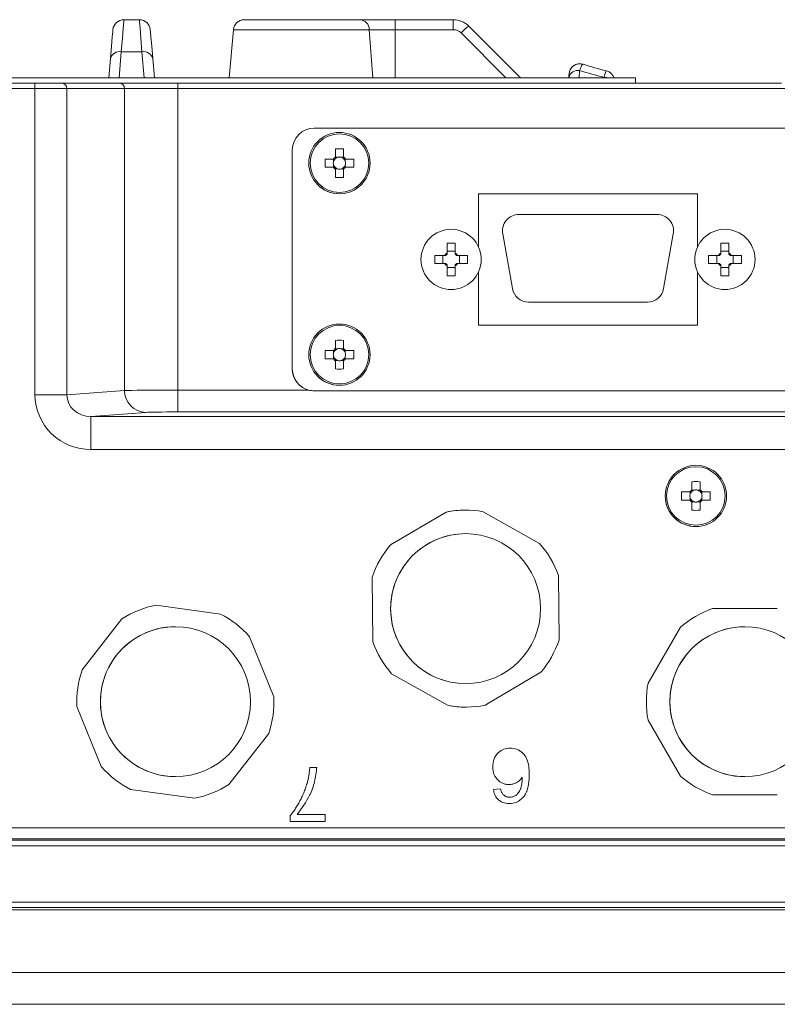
# Model space of a CAD drawing. Header units: millimetres. Extents: x 0 to 594, y 0 to 420.
# Tile 62 of 70: x 317 to 352, y 344 to 389. Entities that reach past the tile are written whole.
import ezdxf

# ---------------------------------------------------------------- set-up
doc = ezdxf.new("R2010")
doc.units = ezdxf.units.MM

msp = doc.modelspace()

# ---------------------------------------------------------------- linework, layer by layer
at = {"color": 7, "linetype": 'Continuous', "lineweight": 15}
for p, q in [((322.17551, 389.23477), (322.17552, 389.23477)), ((322.17552, 389.23477), (322.88643, 389.23477)), ((327.69205, 389.23477), (332.98934, 389.23477)), ((332.98934, 389.23477), (334.60599, 389.23477)), ((334.60599, 389.23477), (337.26084, 389.23477)), ((337.97007, 388.94099), (340.33425, 386.57682)), ((327.19243, 388.77697), (326.99994, 386.57682)), ((327.19245, 388.77697), (326.99997, 386.57682)), ((321.56026, 387.455), (321.48343, 386.57682)), ((321.48344, 386.57682), (321.56027, 387.455)), ((323.50168, 387.455), (323.57851, 386.57682)), ((343.0619, 387.21602), (343.06189, 387.21602)), ((294.57687, 386.57682), (345.60001, 386.57682)), ((342.54782, 386.59279), (342.54642, 386.57682)), ((342.54644, 386.57682), (342.54784, 386.59279)), ((345.60001, 386.57682), (345.60001, 386.32606)), ((295.01118, 386.32606), (318.10203, 386.32606)), ((318.10203, 386.32606), (319.32364, 386.32606)), ((319.32364, 386.32606), (321.96339, 386.32606)), ((321.96339, 386.32606), (324.65094, 386.32606)), ((324.65094, 386.32606), (348.94495, 386.32606)), ((348.94495, 386.32606), (352.28507, 386.32606)), ((355.96818, 384.26992), (330.89318, 384.26992)), ((332.04663, 384.06932), (332.04663, 384.06932)), ((329.89018, 383.26693), (329.89018, 373.23692)), ((329.89018, 373.23692), (329.89018, 383.26693)), ((332.23218, 383.32026), (332.23218, 382.92967)), ((331.7634, 382.85069), (331.3915, 382.85069)), ((331.7821, 382.85069), (331.7821, 382.75328)), ((331.7821, 382.57697), (331.7821, 382.47958)), ((331.95848, 382.92967), (331.86107, 382.92967)), ((332.23218, 382.92967), (332.13478, 382.92967)), ((332.23218, 382.92967), (332.23218, 382.87325)), ((332.31116, 382.75328), (332.31116, 382.85069)), ((332.31116, 382.47958), (332.31116, 382.57697)), ((332.70175, 382.85069), (332.32985, 382.85069)), ((331.3915, 382.47958), (331.7634, 382.47958)), ((331.86107, 382.4006), (331.95848, 382.4006)), ((332.13478, 382.4006), (332.23218, 382.4006)), ((332.23218, 382.457), (332.23218, 382.4006)), ((332.23218, 382.01), (332.23218, 382.4006)), ((332.32985, 382.47958), (332.70175, 382.47958)), ((332.04663, 381.26093), (332.04663, 381.26093)), ((338.41568, 381.26093), (348.44568, 381.26093)), ((338.41568, 378.82647), (338.41568, 381.26093)), ((348.44568, 381.26093), (348.44568, 378.82647)), ((348.44568, 378.82647), (348.44568, 381.26093)), ((348.44568, 381.26093), (348.44568, 381.26093)), ((340.26503, 380.30808), (346.59633, 380.30808)), ((337.16193, 379.63106), (337.16193, 379.63106)), ((339.5242, 379.4252), (339.96634, 376.91771)), ((339.96634, 376.91771), (339.5242, 379.4252)), ((346.89501, 376.91771), (347.33715, 379.4252)), ((349.69943, 379.63106), (349.69943, 379.63106)), ((336.97637, 379.00418), (337.34748, 379.00418)), ((336.97637, 378.54789), (336.97637, 379.00418)), ((337.34748, 379.00418), (337.34748, 378.54789)), ((337.34748, 379.00418), (337.34748, 378.62912)), ((349.51387, 379.00418), (349.88498, 379.00418)), ((349.51387, 378.54789), (349.51387, 379.00418)), ((349.88498, 379.00418), (349.88498, 378.54789)), ((349.88498, 379.00418), (349.88498, 378.62912)), ((336.97637, 378.62912), (337.34748, 378.62912)), ((337.34748, 378.62912), (337.34748, 378.48347)), ((349.51387, 378.62912), (349.88498, 378.62912)), ((349.88498, 378.62912), (349.88498, 378.48347)), ((336.40968, 378.43749), (336.86596, 378.43749)), ((336.40968, 378.06638), (336.40968, 378.43749)), ((336.86596, 378.06638), (336.40968, 378.06638)), ((336.78474, 378.06638), (336.78474, 378.43749)), ((337.34748, 378.02039), (337.34748, 377.87473)), ((337.45789, 378.43749), (337.91418, 378.43749)), ((337.91418, 378.06638), (337.45789, 378.06638)), ((337.53912, 378.43749), (337.53912, 378.06638)), ((337.91418, 378.43749), (337.91418, 378.06638)), ((348.94718, 378.43749), (349.40347, 378.43749)), ((348.94718, 378.06638), (348.94718, 378.43749)), ((349.40347, 378.06638), (348.94718, 378.06638)), ((349.32224, 378.06638), (349.32224, 378.43749)), ((349.88498, 378.02039), (349.88498, 377.87473)), ((349.99539, 378.43749), (350.45168, 378.43749)), ((350.45168, 378.06638), (349.99539, 378.06638)), ((350.07662, 378.43749), (350.07662, 378.06638)), ((350.45168, 378.43749), (350.45168, 378.06638)), ((336.97637, 377.49968), (336.97637, 377.95597)), ((337.34748, 377.87473), (336.97637, 377.87473)), ((337.34748, 377.95597), (337.34748, 377.49968)), ((337.34748, 377.49968), (337.34748, 377.87473)), ((338.41568, 375.24293), (338.41568, 377.6774)), ((348.44568, 377.6774), (348.44568, 375.24293)), ((348.44568, 375.24293), (348.44568, 377.6774)), ((349.51387, 377.49968), (349.51387, 377.95597)), ((349.88498, 377.87473), (349.51387, 377.87473)), ((349.88498, 377.95597), (349.88498, 377.49968)), ((349.88498, 377.49968), (349.88498, 377.87473)), ((337.34748, 377.49968), (336.97637, 377.49968)), ((349.88498, 377.49968), (349.51387, 377.49968)), ((337.16193, 376.87281), (337.16193, 376.87281)), ((349.69943, 376.87281), (349.69943, 376.87281)), ((346.15419, 376.29607), (340.70717, 376.29607)), ((332.04663, 375.29308), (332.04663, 375.29308)), ((348.44568, 375.24293), (338.41568, 375.24293)), ((348.44568, 375.24293), (348.44568, 375.24293)), ((332.23218, 374.54401), (332.23218, 374.15341)), ((331.7634, 374.07443), (331.3915, 374.07443)), ((331.7821, 374.07443), (331.7821, 373.97704)), ((331.95848, 374.15341), (331.86107, 374.15341)), ((332.23218, 374.15341), (332.13478, 374.15341)), ((332.23218, 374.15341), (332.23218, 374.097)), ((332.31116, 373.97704), (332.31116, 374.07443)), ((332.70175, 374.07443), (332.32985, 374.07443)), ((331.3915, 373.70333), (331.7634, 373.70333)), ((331.7821, 373.80072), (331.7821, 373.70333)), ((331.86107, 373.62435), (331.95848, 373.62435)), ((332.13478, 373.62435), (332.23218, 373.62435)), ((332.23218, 373.68076), (332.23218, 373.62435)), ((332.23218, 373.23375), (332.23218, 373.62435)), ((332.31116, 373.70333), (332.31116, 373.80072)), ((332.32985, 373.70333), (332.70175, 373.70333)), ((330.89318, 372.23393), (355.96818, 372.23393)), ((332.04663, 372.48468), (332.04663, 372.48468)), ((348.37326, 368.81964), (348.37326, 368.81964)), ((348.28511, 367.67997), (348.18771, 367.67997)), ((348.55882, 367.67997), (348.46141, 367.67997)), ((348.55882, 368.07056), (348.55882, 367.67997)), ((348.55882, 367.67997), (348.55882, 367.62357)), ((348.09004, 367.60099), (347.71814, 367.60099)), ((347.71814, 367.22988), (348.09004, 367.22988)), ((348.10873, 367.60099), (348.10873, 367.50358)), ((348.10873, 367.32729), (348.10873, 367.22988)), ((348.55882, 367.2073), (348.55882, 367.1509)), ((348.6378, 367.50358), (348.6378, 367.60099)), ((348.6378, 367.22988), (348.6378, 367.32729)), ((349.02839, 367.60099), (348.65649, 367.60099)), ((348.65649, 367.22988), (349.02839, 367.22988)), ((337.82677, 366.76757), (337.82677, 366.76757)), ((348.18771, 367.1509), (348.28511, 367.1509)), ((348.46141, 367.1509), (348.55882, 367.1509)), ((348.55882, 366.76031), (348.55882, 367.1509)), ((334.38217, 365.17064), (336.93706, 366.67901)), ((336.93706, 366.67901), (334.38217, 365.17064)), ((336.93706, 366.67901), (336.93706, 366.67901)), ((341.21402, 365.23704), (338.6303, 366.69546)), ((348.37326, 366.01123), (348.37326, 366.01123)), ((337.82677, 365.68934), (337.82677, 365.68934)), ((334.38217, 365.17064), (334.38217, 365.17064)), ((333.57863, 360.72925), (333.5498, 363.69602)), ((333.5498, 363.69602), (333.57864, 360.72925)), ((333.5498, 363.69602), (333.5498, 363.69602)), ((342.10373, 360.8121), (342.0749, 363.77887)), ((323.65738, 362.41826), (323.65737, 362.41826)), ((326.59577, 362.00793), (323.65738, 362.41826)), ((352.09847, 362.25407), (349.13156, 362.25407)), ((349.13156, 362.25407), (349.13156, 362.25407)), ((320.26334, 359.44299), (322.08791, 361.78257)), ((322.0879, 361.78257), (320.26334, 359.44299)), ((322.0879, 361.78257), (322.08791, 361.78257)), ((324.53702, 361.42659), (324.53702, 361.42659)), ((347.6651, 361.4074), (346.18164, 358.83798)), ((346.18164, 358.83798), (347.66509, 361.4074)), ((347.6651, 361.4074), (347.66509, 361.4074)), ((350.61502, 361.42659), (350.61502, 361.42659)), ((329.04489, 358.21669), (327.93105, 360.96658)), ((333.57863, 360.72925), (333.57864, 360.72925)), ((320.26334, 359.44299), (320.26334, 359.44299)), ((337.02323, 357.81267), (334.43951, 359.27108)), ((334.43951, 359.27108), (337.02323, 357.81267)), ((334.43951, 359.27108), (334.43951, 359.27108)), ((338.71648, 357.82912), (341.27136, 359.33748)), ((337.82677, 358.81878), (337.82677, 358.81878)), ((346.18164, 358.83798), (346.18164, 358.83798)), ((321.14298, 355.01605), (320.02915, 357.76594)), ((320.02915, 357.76594), (321.14298, 355.01605)), ((320.02915, 357.76594), (320.02915, 357.76594)), ((337.02323, 357.81267), (337.02323, 357.81267)), ((337.82677, 357.74057), (337.82677, 357.74057)), ((346.18164, 357.14465), (347.6651, 354.57523)), ((347.66509, 354.57523), (346.18164, 357.14465)), ((346.18164, 357.14465), (346.18164, 357.14465)), ((326.98613, 354.20007), (328.81069, 356.53964)), ((339.86029, 355.86676), (339.86029, 355.86676)), ((321.14298, 355.01605), (321.14298, 355.01605)), ((339.06766, 355.00883), (339.06766, 355.00883)), ((324.53702, 354.55604), (324.53702, 354.55604)), ((330.69004, 354.98232), (331.01151, 354.98232)), ((347.6651, 354.57523), (347.66509, 354.57523)), ((350.61502, 354.55604), (350.61502, 354.55604)), ((330.57903, 354.30069), (330.57903, 354.30069)), ((339.80856, 354.1951), (339.80856, 354.1951)), ((325.41666, 353.56437), (322.47826, 353.9747)), ((322.47826, 353.9747), (325.41666, 353.56437)), ((322.47826, 353.9747), (322.47826, 353.9747)), ((339.0998, 353.97007), (339.42128, 354.00221)), ((339.0998, 353.97007), (339.42128, 354.00221)), ((339.0998, 353.97007), (339.0998, 353.97007)), ((339.42128, 354.00221), (339.42128, 354.00221)), ((340.11848, 353.69079), (340.11848, 353.69079)), ((349.13156, 353.72856), (352.09847, 353.72856)), ((349.13156, 353.72856), (349.13156, 353.72856)), ((325.41666, 353.56437), (325.41666, 353.56437)), ((339.82362, 353.32713), (339.82362, 353.32713)), ((329.78991, 352.50697), (329.78991, 352.76715)), ((329.78991, 352.50697), (329.78991, 352.76715)), ((329.78991, 352.76715), (329.78991, 352.76715)), ((330.11138, 352.82844), (331.39728, 352.82844)), ((331.39728, 352.82844), (331.39728, 352.50697)), ((331.39728, 352.50697), (329.78991, 352.50697)), ((329.78991, 352.50697), (329.78991, 352.50697)), ((287.89601, 348.46282), (413.28388, 348.46282)), ((412.58297, 348.56312), (288.64707, 348.56312)), ((306.2185, 344.12725), (394.96139, 344.12725))]:
    msp.add_line(p, q, dxfattribs=at)
at = {"color": 8, "linetype": 'Continuous', "lineweight": 0}
for p, q in [((321.67593, 388.77697), (321.67592, 388.77697)), ((333.41414, 388.77697), (327.19245, 388.77697)), ((333.57781, 386.57682), (333.41414, 388.77697)), ((334.60599, 388.77697), (333.41414, 388.77697)), ((334.60599, 388.77697), (334.60599, 386.57682)), ((337.26084, 388.77697), (334.60599, 388.77697)), ((339.66873, 386.57682), (337.61546, 388.63009)), ((322.05987, 387.7659), (321.95583, 386.57682)), ((323.00209, 387.7659), (322.05987, 387.7659)), ((323.10612, 386.57682), (323.00209, 387.7659)), ((342.56231, 386.75822), (342.56229, 386.75822)), ((343.04743, 386.90369), (343.01883, 386.57682)), ((344.16912, 386.57682), (344.16788, 386.59105)), ((318.10203, 386.07532), (295.01118, 386.07532)), ((318.10203, 372.04677), (318.10203, 386.07532)), ((319.56797, 386.07532), (318.10203, 386.07532)), ((319.56797, 386.07532), (319.56797, 372.04677)), ((322.20771, 386.07532), (319.56797, 386.07532)), ((322.20771, 372.24636), (322.20771, 386.07532)), ((324.65094, 386.07532), (322.20771, 386.07532)), ((324.65094, 386.07532), (324.65094, 372.26671)), ((362.03558, 386.07532), (324.65094, 386.07532)), ((329.89018, 383.26693), (329.89018, 383.26693)), ((339.5242, 379.4252), (339.5242, 379.4252)), ((339.96634, 376.91771), (339.96634, 376.91771)), ((329.89018, 373.23692), (329.89018, 373.23692)), ((319.56797, 372.04677), (322.20771, 372.24636)), ((324.65094, 372.26671), (330.63885, 372.26671)), ((319.56797, 372.04677), (318.10203, 372.04677)), ((323.185, 371.24351), (320.66538, 371.05301)), ((362.03558, 371.26386), (324.65094, 371.26386)), ((320.66538, 371.05301), (366.02115, 371.05301)), ((366.02115, 369.54874), (320.66538, 369.54874)), ((305.83046, 352.21539), (412.78229, 352.21539)), ((412.78229, 351.71397), (288.44775, 351.71397)), ((288.44775, 351.64249), (412.78229, 351.64249)), ((412.78229, 351.38303), (288.44775, 351.38303)), ((288.64707, 348.80511), (412.58297, 348.80511)), ((306.2185, 345.57925), (394.96139, 345.57925))]:
    msp.add_line(p, q, dxfattribs=at)
at = {"color": 8, "linetype": 'Continuous', "lineweight": 0, "flags": 128}
for points in [[(322.17552, 389.23477), (322.16793, 389.1384), (322.14546, 388.85301), (322.10897, 388.38959), (322.05987, 387.7659)], [(323.00209, 387.7659), (322.95298, 388.38959), (322.91649, 388.85301), (322.89402, 389.1384), (322.88643, 389.23477)], [(334.60599, 389.23477), (334.60599, 389.22617), (334.60599, 389.20067), (334.60599, 389.15914), (334.60599, 389.10301), (334.60599, 389.0342), (334.60599, 388.95507), (334.60599, 388.86833), (334.60599, 388.77697)], [(337.26084, 389.23477), (337.26084, 389.22617), (337.26084, 389.20067), (337.26084, 389.15914), (337.26084, 389.10301), (337.26084, 389.0342), (337.26084, 388.95507), (337.26084, 388.86833), (337.26084, 388.77697)], [(318.10203, 386.32606), (318.10203, 386.32125), (318.10202, 386.30697), (318.10202, 386.2838), (318.10203, 386.25263), (318.10203, 386.21463), (318.10202, 386.17127), (318.10203, 386.12424), (318.10203, 386.07532)], [(324.65094, 386.32606), (324.65094, 386.32125), (324.65094, 386.30697), (324.65094, 386.2838), (324.65094, 386.25263), (324.65094, 386.21463), (324.65094, 386.17127), (324.65094, 386.12424), (324.65094, 386.07532)], [(324.65094, 372.26671), (324.65094, 372.07319), (324.65094, 371.88692), (324.65094, 371.71495), (324.65094, 371.5637), (324.65094, 371.43888), (324.65094, 371.34516), (324.65094, 371.28608), (324.65094, 371.26386)], [(320.66538, 371.05301), (320.66538, 371.01968), (320.66538, 370.93106), (320.66538, 370.7905), (320.66538, 370.60326), (320.66538, 370.37639), (320.66538, 370.11841), (320.66538, 369.83903), (320.66538, 369.54874)]]:
    msp.add_lwpolyline(points, dxfattribs=at)
at = {"color": 7, "linetype": 'Continuous', "lineweight": 15, "flags": 128}
for points in [[(321.67592, 388.77697), (321.66833, 388.69025), (321.64586, 388.4334), (321.60937, 388.01631), (321.56026, 387.455)], [(321.56027, 387.455), (321.60938, 388.01631), (321.64587, 388.4334), (321.66834, 388.69025), (321.67593, 388.77697)], [(323.38602, 388.77697), (323.39361, 388.69025), (323.41608, 388.4334), (323.45257, 388.01631), (323.50168, 387.455)], [(331.86108, 383.32026), (331.86107, 383.27442), (331.86107, 383.22836), (331.86108, 383.18211), (331.86107, 383.13566), (331.86107, 383.08905), (331.86107, 383.04228), (331.86107, 382.99538), (331.86107, 382.94835)], [(332.23218, 382.94835), (332.23218, 382.99538), (332.23218, 383.04228), (332.23218, 383.08905), (332.23218, 383.13566), (332.23218, 383.18211), (332.23218, 383.22836), (332.23218, 383.27442), (332.23218, 383.32026)], [(331.86107, 382.3819), (331.86107, 382.33489), (331.86107, 382.28798), (331.86107, 382.24122), (331.86107, 382.19461), (331.86108, 382.14816), (331.86107, 382.10189), (331.86107, 382.05585), (331.86108, 382.01)], [(332.23218, 382.01), (332.23218, 382.05585), (332.23218, 382.10189), (332.23218, 382.14816), (332.23218, 382.19461), (332.23218, 382.24122), (332.23218, 382.28798), (332.23218, 382.33489), (332.23218, 382.3819)], [(331.86108, 374.54401), (331.86107, 374.49817), (331.86107, 374.45211), (331.86108, 374.40585), (331.86107, 374.35941), (331.86107, 374.31279), (331.86107, 374.26603), (331.86107, 374.21912), (331.86107, 374.17211)], [(332.23218, 374.17211), (332.23218, 374.21912), (332.23218, 374.26603), (332.23218, 374.31279), (332.23218, 374.35941), (332.23218, 374.40585), (332.23218, 374.45211), (332.23218, 374.49817), (332.23218, 374.54401)], [(331.86107, 373.60565), (331.86107, 373.55864), (331.86107, 373.51173), (331.86107, 373.46497), (331.86107, 373.41835), (331.86108, 373.37191), (331.86107, 373.32565), (331.86107, 373.27959), (331.86108, 373.23375)], [(332.23218, 373.23375), (332.23218, 373.27959), (332.23218, 373.32565), (332.23218, 373.37191), (332.23218, 373.41835), (332.23218, 373.46497), (332.23218, 373.51173), (332.23218, 373.55864), (332.23218, 373.60565)], [(348.18771, 368.07056), (348.18771, 368.02472), (348.18771, 367.97866), (348.18771, 367.93241), (348.18771, 367.88596), (348.18771, 367.83935), (348.18771, 367.79259), (348.18771, 367.74568), (348.18771, 367.69867)], [(348.55882, 367.69867), (348.55882, 367.74568), (348.55882, 367.79259), (348.55882, 367.83935), (348.55882, 367.88596), (348.55882, 367.93241), (348.55882, 367.97866), (348.55882, 368.02472), (348.55882, 368.07056)], [(348.18771, 367.13222), (348.18771, 367.08519), (348.18771, 367.03829), (348.18771, 366.99152), (348.18771, 366.94491), (348.18771, 366.89846), (348.18771, 366.85221), (348.18771, 366.80615), (348.18771, 366.76031)], [(348.55882, 366.76031), (348.55882, 366.80615), (348.55882, 366.85221), (348.55882, 366.89846), (348.55882, 366.94491), (348.55882, 366.99152), (348.55882, 367.03829), (348.55882, 367.08519), (348.55882, 367.13222)]]:
    msp.add_lwpolyline(points, dxfattribs=at)
at = {"color": 7, "linetype": 'Continuous', "lineweight": 15}
for centre, radius in [((332.04663, 382.66513), 1.4042), ((337.16193, 378.25193), 1.37912), ((349.69943, 378.25193), 1.37913), ((332.04663, 373.88888), 1.4042), ((348.37326, 367.41544), 1.4042), ((337.82677, 362.25406), 3.43528), ((324.53702, 357.99131), 3.43528), ((350.61502, 357.99131), 3.43528)]:
    msp.add_circle(centre, radius, dxfattribs=at)
at = {"color": 8, "linetype": 'Continuous', "lineweight": 0}
for centre in [(332.04663, 382.66513), (332.04663, 373.88888), (348.37326, 367.41544)]:
    msp.add_circle(centre, 1.34122, dxfattribs=at)
at = {"color": 7, "linetype": 'Continuous', "lineweight": 15}
for centre, radius, start, end in [((322.17551, 388.73326), 0.5015, 90, 175), ((322.17552, 388.73326), 0.5015, 90, 175), ((322.88643, 388.73326), 0.5015, 5, 90), ((327.69205, 388.73326), 0.5015, 90, 175), ((337.26084, 388.23176), 1.003, 45.000001, 90.000001), ((343.06189, 386.71451), 0.5015, 90, 175), ((343.0619, 386.71451), 0.5015, 72.823694, 175), ((344.15326, 386.40353), 0.5015, 20.21475, 75.366042), ((330.89318, 383.26693), 1.003, 90, 179.999935), ((330.89318, 383.26693), 1.003, 90, 179.999935), ((332.04663, 382.66513), 1.4042, 90, 179.999935), ((332.04663, 377.81021), 5.51317, 88.071258, 91.928742), ((332.04663, 382.66513), 1.4042, 179.999935, 270), ((336.89543, 382.66514), 5.50705, 178.06909, 181.93091), ((332.04663, 382.66513), 0.3386, 123.230628, 146.769372), ((332.04663, 382.66513), 0.27883, 161.569712, 198.430288), ((332.04663, 382.66513), 0.27883, 138.28179, 161.569712), ((332.04663, 382.66513), 0.27883, 198.430288, 221.71821), ((332.04663, 382.66513), 0.27883, 131.71821, 138.28179), ((332.04663, 382.66513), 0.27883, 108.430288, 131.71821), ((332.04663, 382.66513), 0.27883, 71.569712, 108.430288), ((332.04663, 382.66513), 0.27883, 48.28179, 71.569712), ((332.04663, 382.66513), 0.3386, 33.230628, 56.769372), ((332.04663, 382.66513), 0.27883, 41.71821, 48.28179), ((332.04663, 382.66513), 0.27883, 18.430288, 41.71821), ((332.04663, 382.66513), 0.27883, 318.28179, 341.569712), ((332.04663, 382.66513), 0.27883, 341.569712, 18.430288), ((327.20104, 382.66514), 5.50384, 358.06796, 1.93204), ((332.04663, 382.66513), 0.3386, 213.230628, 236.769372), ((332.04663, 382.66513), 0.27883, 221.71821, 228.28179), ((332.04663, 382.66513), 0.27883, 228.28179, 251.569712), ((332.04663, 382.66513), 0.27883, 251.569712, 288.430288), ((332.04663, 382.66513), 0.27883, 288.430288, 311.71821), ((332.04663, 382.66513), 0.3386, 303.230628, 326.769372), ((332.04663, 382.66513), 0.27883, 311.71821, 318.28179), ((332.04663, 387.52882), 5.52194, 268.074323, 271.925677), ((340.26502, 379.55583), 0.75225, 90, 190), ((340.26503, 379.55583), 0.75225, 90, 190), ((346.59633, 379.55583), 0.75225, 350, 90), ((337.16193, 378.25193), 1.37913, 90, 270), ((349.69943, 378.25193), 1.37913, 90, 270), ((337.16193, 378.25193), 0.34932, 122.085706, 147.914294), ((337.16193, 378.25193), 0.29672, 128.708346, 141.291654), ((337.16193, 378.25193), 0.34932, 32.085706, 57.914294), ((337.16193, 378.25193), 0.29672, 38.708346, 51.291654), ((349.69943, 378.25193), 0.34932, 122.085706, 147.914294), ((349.69943, 378.25193), 0.29672, 128.708346, 141.291654), ((349.69943, 378.25193), 0.34932, 32.085706, 57.914294), ((349.69943, 378.25193), 0.29672, 38.708346, 51.291654), ((337.16193, 378.25193), 0.34932, 212.085706, 237.914294), ((337.16193, 378.25193), 0.29672, 218.708346, 231.291654), ((337.16193, 378.25193), 0.34932, 302.085706, 327.914294), ((337.16193, 378.25193), 0.29672, 308.708346, 321.291654), ((349.69943, 378.25193), 0.34932, 212.085706, 237.914294), ((349.69943, 378.25193), 0.29672, 218.708346, 231.291654), ((349.69943, 378.25193), 0.34932, 302.085706, 327.914294), ((349.69943, 378.25193), 0.29672, 308.708346, 321.291654), ((340.70717, 377.04833), 0.75225, 190, 270), ((340.70716, 377.04833), 0.75225, 190, 270), ((346.15419, 377.04833), 0.75225, 270, 350), ((332.04663, 373.88888), 1.4042, 90, 179.999935), ((332.04663, 369.03396), 5.51317, 88.071258, 91.928742), ((336.89469, 373.88888), 5.50632, 178.068909, 181.931091), ((332.04663, 373.88888), 0.3386, 123.230628, 146.769372), ((332.04663, 373.88888), 0.27883, 161.569712, 198.430288), ((332.04663, 373.88888), 0.27883, 138.28179, 161.569712), ((332.04663, 373.88888), 0.27883, 131.71821, 138.28179), ((332.04663, 373.88888), 0.27883, 108.430288, 131.71821), ((332.04663, 373.88888), 0.27883, 71.569712, 108.430288), ((332.04663, 373.88888), 0.27883, 48.28179, 71.569712), ((332.04663, 373.88888), 0.3386, 33.230628, 56.769372), ((332.04663, 373.88888), 0.27883, 41.71821, 48.28179), ((332.04663, 373.88888), 0.27883, 18.430288, 41.71821), ((332.04663, 373.88888), 0.27883, 341.569712, 18.430288), ((327.20178, 373.88888), 5.5031, 358.067779, 1.932221), ((332.04663, 373.88888), 1.4042, 179.999935, 270), ((332.04663, 373.88888), 0.3386, 213.230628, 236.769372), ((332.04663, 373.88888), 0.27883, 198.430288, 221.71821), ((332.04663, 373.88888), 0.27883, 221.71821, 228.28179), ((332.04663, 373.88888), 0.27883, 228.28179, 251.569712), ((332.04663, 373.88888), 0.27883, 251.569712, 288.430288), ((332.04663, 373.88888), 0.27883, 288.430288, 311.71821), ((332.04663, 373.88888), 0.3386, 303.230628, 326.769372), ((332.04663, 373.88888), 0.27883, 311.71821, 318.28179), ((332.04663, 373.88888), 0.27883, 318.28179, 341.569712), ((330.89318, 373.23693), 1.003, 180.000065, 270), ((330.89318, 373.23693), 1.003, 180.000065, 255.311343), ((332.04663, 378.7438), 5.51317, 268.071258, 271.928742), ((348.37326, 367.41544), 1.4042, 90, 179.999935), ((348.37326, 367.41544), 0.3386, 123.230628, 146.769372), ((348.37326, 362.58382), 5.48988, 88.063071, 91.936929), ((348.37326, 367.41544), 0.27883, 108.430288, 131.71821), ((348.37326, 367.41544), 0.27883, 71.569712, 108.430288), ((348.37326, 367.41544), 0.27883, 48.28179, 71.569712), ((348.37326, 367.41544), 0.3386, 33.230628, 56.769372), ((348.37326, 367.41544), 1.4042, 179.999935, 270), ((353.21806, 367.41544), 5.50305, 178.067684, 181.932316), ((348.37326, 367.41544), 0.3386, 213.230628, 236.769372), ((348.37326, 367.41544), 0.27883, 161.569712, 198.430288), ((348.37326, 367.41544), 0.27883, 138.28179, 161.569712), ((348.37326, 367.41544), 0.27883, 198.430288, 221.71821), ((348.37326, 367.41544), 0.27883, 131.71821, 138.28179), ((348.37326, 367.41544), 0.27883, 221.71821, 228.28179), ((348.37326, 367.41544), 0.27883, 228.28179, 251.569712), ((348.37326, 367.41544), 0.27883, 288.430288, 311.71821), ((348.37326, 367.41544), 0.27883, 41.71821, 48.28179), ((348.37326, 367.41544), 0.3386, 303.230628, 326.769372), ((348.37326, 367.41544), 0.27883, 311.71821, 318.28179), ((348.37326, 367.41544), 0.27883, 18.430288, 41.71821), ((348.37326, 367.41544), 0.27883, 318.28179, 341.569712), ((348.37326, 367.41544), 0.27883, 341.569712, 18.430288), ((343.52768, 367.41544), 5.50384, 358.06796, 1.93204), ((337.82677, 362.25406), 4.5135, 90, 101.368696), ((337.82677, 362.25406), 4.5135, 79.744969, 101.368696), ((348.37326, 372.24706), 5.48988, 268.063071, 271.936929), ((348.37326, 367.41544), 0.27883, 251.569712, 288.430288), ((337.82677, 362.25406), 3.43528, 90, 180.556833), ((337.82677, 362.25406), 4.5135, 139.744969, 161.368696), ((337.82677, 362.25406), 4.5135, 139.744969, 161.368696), ((337.82677, 362.25406), 4.5135, 19.744969, 41.368696), ((324.53702, 357.99131), 4.5135, 101.23838, 122.862107), ((324.53702, 357.99131), 4.5135, 101.23838, 122.862107), ((337.82677, 362.25406), 3.43528, 180.556833, 270), ((350.61502, 357.99131), 4.5135, 109.188137, 130.811864), ((350.61502, 357.99131), 4.5135, 109.188136, 130.811864), ((324.53702, 357.99131), 4.5135, 41.23838, 62.862107), ((324.53702, 357.99131), 3.43528, 90, 202.050243), ((350.61502, 357.99131), 3.43528, 90, 150), ((337.82677, 362.25406), 4.5135, 199.744969, 221.368696), ((337.82677, 362.25406), 4.5135, 199.744969, 221.368696), ((337.82677, 362.25406), 4.5135, 319.744969, 341.368696), ((350.61502, 357.99131), 3.43528, 150, 270), ((324.53702, 357.99131), 4.5135, 161.23838, 182.862107), ((324.53702, 357.99131), 4.5135, 161.23838, 182.862107), ((350.61502, 357.99131), 4.5135, 169.188136, 190.811864), ((350.61502, 357.99131), 4.5135, 169.188136, 190.811863), ((324.53702, 357.99131), 4.5135, 341.23838, 2.862107), ((337.82677, 362.25406), 4.5135, 259.744969, 281.368696), ((337.82677, 362.25406), 4.5135, 259.744969, 270), ((324.53702, 357.99131), 3.43528, 202.050243, 270), ((324.53702, 357.99131), 4.5135, 221.23838, 242.862107), ((324.53702, 357.99131), 4.5135, 221.23838, 242.862107), ((350.61502, 357.99131), 4.5135, 229.188136, 250.811864), ((350.61502, 357.99131), 4.5135, 229.188136, 250.811864), ((324.53702, 357.99131), 4.5135, 281.23838, 302.862107)]:
    msp.add_arc(centre, radius, start, end, dxfattribs=at)
at = {"color": 8, "linetype": 'Continuous', "lineweight": 0}
for centre, radius, start, end in [((332.95325, 388.77529), 0.46089, 0.209416, 85.508412), ((339.02958, 387.37481), 1.89089, 124.078187, 138.405455), ((337.26084, 388.27547), 0.5015, 45.000001, 90.000003), ((321.98081, 387.33608), 0.43703, 79.577942, 164.210322), ((323.08114, 387.33608), 0.43703, 15.790154, 100.421621), ((342.96837, 386.47388), 0.43702, 79.576896, 164.211368), ((344.19897, 385.91289), 0.67887, 77.956237, 92.62493), ((319.32039, 386.07848), 0.2476, 359.267744, 89.246587), ((321.96013, 386.07848), 0.2476, 359.267744, 89.246578), ((323.20258, 372.23825), 0.9949, 179.533468, 268.987594), ((320.63147, 372.07815), 2.52964, 180.710741, 270.768153)]:
    msp.add_arc(centre, radius, start, end, dxfattribs=at)
at = {"color": 7, "linetype": 'Continuous', "lineweight": 15}
for centre, major_axis, ratio, start_param, end_param in [((350.61496, 411.15031), (17.73071, -17.73071), 0.99999941, 5.19800434, 5.24237668), ((332.01204, 382.66513), (0.24658, 0), 0.99011704, 2.77217894, 3.51100637), ((332.04663, 382.69971), (0.00001, 0.24658), 0.99011591, 5.91382911, 6.65265653), ((332.08121, 382.66513), (0.24658, 0), 0.99011478, 5.91377159, 6.65259902), ((332.04663, 382.63055), (-0.00001, 0.24658), 0.99011591, 2.77212143, 3.51094885), ((332.01204, 373.88888), (0.24658, 0), 0.99011704, 2.77217894, 3.51100637), ((332.04663, 373.92346), (0.00001, 0.24658), 0.99011591, 5.91382911, 6.65265653), ((332.08121, 373.88888), (0.24658, 0), 0.99011478, 5.91377159, 6.65259902), ((332.04663, 373.8543), (-0.00001, 0.24658), 0.99011591, 2.77212143, 3.51094885), ((348.37326, 367.45002), (0.00001, 0.24658), 0.99011591, 5.91382911, 6.65265653), ((348.33868, 367.41544), (0.24658, 0), 0.99011704, 2.77217894, 3.51100637), ((348.40785, 367.41544), (0.24658, 0), 0.99011478, 5.91377159, 6.65259902), ((348.37326, 367.38085), (-0.00001, 0.24658), 0.99011591, 2.77212143, 3.51094885)]:
    msp.add_ellipse(centre, major_axis=major_axis, ratio=ratio, start_param=start_param, end_param=end_param, dxfattribs=at)
at = {"color": 8, "linetype": 'Continuous', "lineweight": 0}
for centre, major_axis, ratio, start_param, end_param in [((350.61496, 411.85954), (18.43994, -18.43994), 0.99999943, 5.20336322, 5.24797341), ((324.65094, 372.24045), (2.5075, 0), 0.01047304, 1.5707969, 2.91470042), ((320.67548, 372.05662), (1.10495, 0.08354), 0.90515154, 3.06806761, 4.63493799), ((324.65094, 371.2376), (1.5045, 0), 0.01745506, 1.5707969, 2.91470042)]:
    msp.add_ellipse(centre, major_axis=major_axis, ratio=ratio, start_param=start_param, end_param=end_param, dxfattribs=at)
for points, knots in [([(343.21, 387.19365), (343.20614, 387.19409), (343.18509, 387.1965), (343.13348, 387.13867), (343.07675, 386.98376), (343.04743, 386.90369)], [0, 0, 0, 0, 0.09778411, 0.53368954, 1, 1, 1, 1]), ([(344.16788, 386.59105), (344.1772, 386.64018), (344.18682, 386.68425), (344.20605, 386.75986), (344.21571, 386.79172), (344.24477, 386.86885), (344.26316, 386.89314), (344.27996, 386.88876)], [0, 0, 0, 0, 0.25, 0.25, 0.5, 0.5, 1, 1, 1, 1])]:
    msp.add_open_spline(points, degree=3, knots=knots, dxfattribs=at)
at = {"color": 7, "linetype": 'Continuous', "lineweight": 15}
for points, knots in [([(342.5623, 386.75822), (342.5623, 386.75822), (342.56099, 386.7433), (342.556, 386.68622), (342.55239, 386.64505), (342.54782, 386.59279)], [0, 0, 0, 0, 0.5, 0.5, 1, 1, 1, 1]), ([(342.54784, 386.59279), (342.55241, 386.64506), (342.55599, 386.68592), (342.56099, 386.74313), (342.56231, 386.75822), (342.56231, 386.75822)], [0, 0, 0, 0, 0.5, 0.5, 1, 1, 1, 1]), ([(331.8385, 382.85069), (331.83425, 382.85069), (331.8109, 382.85069), (331.78626, 382.85069), (331.76619, 382.85069), (331.7634, 382.85069)], [0, 0, 0, 0, 0.16062054, 0.88325615, 1, 1, 1, 1]), ([(331.86107, 382.94835), (331.86107, 382.94557), (331.86108, 382.92553), (331.86107, 382.90087), (331.86107, 382.8775), (331.86107, 382.87325)], [0, 0, 0, 0, 0.11674235, 0.83937831, 1, 1, 1, 1]), ([(332.23218, 382.87325), (332.23218, 382.8775), (332.23218, 382.90087), (332.23218, 382.92553), (332.23218, 382.94557), (332.23218, 382.94835)], [0, 0, 0, 0, 0.16061736, 0.88325762, 1, 1, 1, 1]), ([(332.32985, 382.85069), (332.32707, 382.85069), (332.30701, 382.85069), (332.28236, 382.85069), (332.25901, 382.85069), (332.25476, 382.85069)], [0, 0, 0, 0, 0.11674253, 0.83938274, 1, 1, 1, 1]), ([(336.97637, 378.02039), (336.97637, 378.00217), (336.97638, 377.98023), (336.97637, 377.95949), (336.97637, 377.95597)], [0, 0, 0, 0, 0.83050642, 1, 1, 1, 1]), ([(337.34748, 377.95597), (337.34748, 377.95949), (337.34748, 377.98023), (337.34748, 378.00217), (337.34748, 378.02039)], [0, 0, 0, 0, 0.16948868, 1, 1, 1, 1]), ([(349.51387, 378.02039), (349.51387, 378.00217), (349.51387, 377.98023), (349.51387, 377.95949), (349.51387, 377.95597)], [0, 0, 0, 0, 0.83051134, 1, 1, 1, 1]), ([(349.88498, 377.95597), (349.88498, 377.95949), (349.88498, 377.98023), (349.88498, 378.00217), (349.88498, 378.02039)], [0, 0, 0, 0, 0.1694936, 1, 1, 1, 1]), ([(331.8385, 374.07443), (331.83425, 374.07443), (331.8109, 374.07443), (331.78626, 374.07443), (331.76619, 374.07443), (331.7634, 374.07443)], [0, 0, 0, 0, 0.16062054, 0.88325615, 1, 1, 1, 1]), ([(332.32985, 374.07443), (332.32707, 374.07443), (332.30701, 374.07443), (332.28236, 374.07443), (332.25901, 374.07443), (332.25476, 374.07443)], [0, 0, 0, 0, 0.11674253, 0.83938274, 1, 1, 1, 1]), ([(331.7634, 373.70333), (331.76619, 373.70333), (331.78626, 373.70333), (331.8109, 373.70333), (331.83425, 373.70333), (331.8385, 373.70333)], [0, 0, 0, 0, 0.11674385, 0.83937946, 1, 1, 1, 1]), ([(332.25476, 373.70333), (332.25901, 373.70333), (332.28236, 373.70333), (332.30701, 373.70333), (332.32707, 373.70333), (332.32985, 373.70333)], [0, 0, 0, 0, 0.16061726, 0.88325747, 1, 1, 1, 1]), ([(348.18771, 367.69867), (348.18771, 367.69588), (348.18771, 367.6758), (348.18771, 367.65115), (348.18771, 367.62781), (348.18771, 367.62357)], [0, 0, 0, 0, 0.11674432, 0.83938351, 1, 1, 1, 1]), ([(348.55882, 367.62357), (348.55882, 367.62781), (348.55882, 367.65115), (348.55882, 367.6758), (348.55882, 367.69588), (348.55882, 367.69867)], [0, 0, 0, 0, 0.160620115, 0.883256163, 1, 1, 1, 1]), ([(348.18771, 367.2073), (348.18771, 367.20306), (348.18771, 367.17972), (348.18771, 367.15504), (348.18771, 367.135), (348.18771, 367.13222)], [0, 0, 0, 0, 0.160616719, 0.883256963, 1, 1, 1, 1]), ([(348.55882, 367.13222), (348.55882, 367.135), (348.55882, 367.15504), (348.55882, 367.17972), (348.55882, 367.20306), (348.55882, 367.2073)], [0, 0, 0, 0, 0.11674255, 0.83937965, 1, 1, 1, 1]), ([(339.06766, 355.00883), (339.08018, 355.13093), (339.10519, 355.37481), (339.29935, 355.66869), (339.57187, 355.84108), (339.76411, 355.8582), (339.86029, 355.86676)], [0, 0, 0, 0, 0.28027435, 0.55977934, 0.77973556, 1, 1, 1, 1]), ([(339.86029, 355.86676), (339.96597, 355.85743), (340.17714, 355.83878), (340.45135, 355.66173), (340.71626, 355.27579), (340.72981, 354.91442), (340.73932, 354.66073)], [0, 0, 0, 0, 0.18692139, 0.37353971, 0.56022673, 1, 1, 1, 1]), ([(339.80856, 354.1951), (339.78341, 354.19577), (339.73372, 354.19711), (339.66057, 354.20773), (339.59053, 354.22611), (339.52296, 354.25063), (339.45875, 354.28316), (339.39682, 354.32187), (339.33852, 354.36871), (339.28313, 354.4214), (339.23244, 354.47997), (339.18828, 354.54332), (339.15058, 354.61066), (339.1206, 354.68241), (339.09684, 354.75823), (339.07989, 354.8381), (339.06968, 354.92217), (339.06834, 354.9795), (339.06766, 355.00883)], [0, 0, 0, 0, 0.061350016, 0.121208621, 0.179871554, 0.237779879, 0.296247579, 0.355188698, 0.415676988, 0.478383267, 0.541531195, 0.604321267, 0.666503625, 0.729484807, 0.793706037, 0.860134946, 0.928445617, 0.999995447, 0.999995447, 0.999995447, 0.999995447]), ([(339.80856, 354.1951), (339.78341, 354.19577), (339.73372, 354.19711), (339.66057, 354.20773), (339.59053, 354.22611), (339.52296, 354.25063), (339.45875, 354.28316), (339.39682, 354.32187), (339.33852, 354.36871), (339.28313, 354.4214), (339.23244, 354.47997), (339.18828, 354.54332), (339.15058, 354.61066), (339.1206, 354.68241), (339.09684, 354.75823), (339.07989, 354.8381), (339.06968, 354.92217), (339.06834, 354.9795), (339.06766, 355.00883)], [0, 0, 0, 0, 0.061350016, 0.121208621, 0.179871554, 0.237779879, 0.296247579, 0.355188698, 0.415676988, 0.478383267, 0.541531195, 0.604321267, 0.666503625, 0.729484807, 0.793706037, 0.860134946, 0.928445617, 0.999995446, 0.999995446, 0.999995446, 0.999995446]), ([(331.01151, 354.98232), (330.98455, 354.76224), (330.9306, 354.32187), (330.6586, 353.5696), (330.31884, 353.10942), (330.11138, 352.82844)], [0, 0, 0, 0, 0.28006579, 0.56041807, 1, 1, 1, 1]), ([(330.57903, 354.30069), (330.5929, 354.35362), (330.62112, 354.4613), (330.65201, 354.6285), (330.67589, 354.80285), (330.68527, 354.92181), (330.69004, 354.98231)], [0, 0, 0, 0, 0.23721652, 0.48258649, 0.73684693, 1, 1, 1, 1]), ([(340.73932, 354.66074), (340.73912, 354.63126), (340.73872, 354.57315), (340.73585, 354.48754), (340.73019, 354.40497), (340.72275, 354.32557), (340.71317, 354.24919), (340.70192, 354.17589), (340.68756, 354.10577), (340.67177, 354.03868), (340.65345, 353.97456), (340.63376, 353.91335), (340.61091, 353.85548), (340.58638, 353.80061), (340.55969, 353.74881), (340.53128, 353.69989), (340.49987, 353.65448), (340.47728, 353.62604), (340.46607, 353.61193)], [0, 0, 0, 0, 0.080027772, 0.157824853, 0.232558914, 0.304720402, 0.374368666, 0.441569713, 0.50603888, 0.568678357, 0.628697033, 0.687072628, 0.743220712, 0.797557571, 0.850225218, 0.901379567, 0.951070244, 0.999995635, 0.999995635, 0.999995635, 0.999995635]), ([(329.78991, 352.76716), (329.80882, 352.78929), (329.84749, 352.83455), (329.90366, 352.90642), (329.95928, 352.98366), (330.01566, 353.06527), (330.07122, 353.15219), (330.12659, 353.2441), (330.18234, 353.34073), (330.25567, 353.47646), (330.34264, 353.6505), (330.43433, 353.86426), (330.51471, 354.08048), (330.55762, 354.22741), (330.57903, 354.30069)], [0, 0, 0, 0, 0.05027504, 0.10279479, 0.15744959, 0.2146333, 0.27406596, 0.33555479, 0.39993039, 0.46668973, 0.60194688, 0.73574017, 0.86819895, 1, 1, 1, 1]), ([(329.78991, 352.76716), (329.80882, 352.78929), (329.84749, 352.83455), (329.90366, 352.90642), (329.95928, 352.98366), (330.01566, 353.06527), (330.07122, 353.15219), (330.12659, 353.2441), (330.18234, 353.34073), (330.25567, 353.47646), (330.34264, 353.6505), (330.43433, 353.86426), (330.51471, 354.08048), (330.55762, 354.22741), (330.57903, 354.30069)], [0, 0, 0, 0, 0.05027504, 0.10279479, 0.15744959, 0.2146333, 0.27406596, 0.33555479, 0.39993039, 0.46668973, 0.60194688, 0.73574017, 0.86819895, 1, 1, 1, 1]), ([(340.41785, 354.52562), (340.39889, 354.49899), (340.36178, 354.44688), (340.29632, 354.3785), (340.22442, 354.32118), (340.14681, 354.27504), (340.0654, 354.23926), (339.98145, 354.21442), (339.89578, 354.19774), (339.83777, 354.19598), (339.80856, 354.1951)], [0, 0, 0, 0, 0.13551681, 0.26528242, 0.39139959, 0.51606661, 0.63898777, 0.75947032, 0.87887777, 1, 1, 1, 1]), ([(340.11848, 353.69079), (340.13942, 353.70815), (340.18243, 353.74379), (340.23848, 353.80942), (340.28827, 353.88605), (340.32556, 353.95744), (340.3511, 354.02202), (340.36889, 354.07693), (340.38303, 354.13783), (340.3951, 354.20421), (340.40436, 354.27633), (340.41212, 354.35419), (340.4164, 354.438), (340.41736, 354.49581), (340.41785, 354.52562)], [0, 0, 0, 0, 0.08861638, 0.18190823, 0.28005405, 0.38629618, 0.44389504, 0.50641215, 0.57436026, 0.64762585, 0.72640293, 0.81144224, 0.90277153, 1, 1, 1, 1]), ([(340.11848, 353.69079), (340.13942, 353.70815), (340.18243, 353.74379), (340.23848, 353.80942), (340.28827, 353.88605), (340.32556, 353.95744), (340.3511, 354.02202), (340.36889, 354.07693), (340.38303, 354.13783), (340.3951, 354.20421), (340.40436, 354.27633), (340.41212, 354.35419), (340.4164, 354.438), (340.41736, 354.49581), (340.41785, 354.52562)], [0, 0, 0, 0, 0.08861638, 0.18190823, 0.28005405, 0.38629618, 0.44389504, 0.50641215, 0.57436026, 0.64762585, 0.72640293, 0.81144224, 0.90277153, 1, 1, 1, 1]), ([(339.82362, 353.32713), (339.72312, 353.33531), (339.52245, 353.35164), (339.28396, 353.51674), (339.14398, 353.7376), (339.11454, 353.89252), (339.0998, 353.97007)], [0, 0, 0, 0, 0.28005117, 0.55918783, 0.77936974, 1, 1, 1, 1]), ([(339.82362, 353.32713), (339.72312, 353.33531), (339.52245, 353.35164), (339.28396, 353.51674), (339.14398, 353.7376), (339.11454, 353.89252), (339.0998, 353.97007)], [0, 0, 0, 0, 0.28005115, 0.55918782, 0.77936973, 1, 1, 1, 1]), ([(339.42128, 354.00221), (339.43433, 353.95011), (339.45761, 353.85715), (339.51298, 353.77926), (339.53731, 353.74503)], [0, 0, 0, 0, 0.56045111, 1, 1, 1, 1]), ([(339.53731, 353.74503), (339.54784, 353.73478), (339.56854, 353.7146), (339.60253, 353.68831), (339.63836, 353.66603), (339.67613, 353.64797), (339.71565, 353.63372), (339.75709, 353.62374), (339.80033, 353.61757), (339.8298, 353.61682), (339.84472, 353.61645)], [0.000014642, 0.000014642, 0.000014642, 0.000014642, 0.128545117, 0.25281849, 0.375211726, 0.497112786, 0.618546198, 0.742222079, 0.869457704, 1, 1, 1, 1]), ([(339.84472, 353.61645), (339.86891, 353.61722), (339.91671, 353.61876), (339.98685, 353.63383), (340.05497, 353.65638), (340.09717, 353.67925), (340.11848, 353.69079)], [0, 0, 0, 0, 0.25258422, 0.49909539, 0.74711868, 1, 1, 1, 1]), ([(340.46607, 353.61193), (340.36305, 353.51869), (340.17854, 353.3517), (339.93235, 353.33465), (339.82362, 353.32713)], [0, 0, 0, 0, 0.55838353, 1, 1, 1, 1])]:
    msp.add_open_spline(points, degree=3, knots=knots, dxfattribs=at)
for points in [[(331.7634, 382.47958), (331.78723, 382.47958), (331.81182, 382.47958), (331.8385, 382.47958)], [(331.86107, 382.3819), (331.86107, 382.40573), (331.86107, 382.43033), (331.86107, 382.457)], [(332.23218, 382.3819), (332.23218, 382.40573), (332.23218, 382.43033), (332.23218, 382.457)], [(332.32986, 382.47958), (332.30603, 382.47958), (332.28143, 382.47958), (332.25476, 382.47958)], [(336.97637, 378.54789), (336.97637, 378.52719), (336.97637, 378.50593), (336.97637, 378.48347)], [(337.34748, 378.54789), (337.34748, 378.52719), (337.34748, 378.50593), (337.34748, 378.48347)], [(349.51387, 378.54789), (349.51387, 378.52719), (349.51387, 378.50593), (349.51387, 378.48347)], [(349.88498, 378.54789), (349.88498, 378.52719), (349.88498, 378.50593), (349.88498, 378.48347)], [(336.86596, 378.43749), (336.88667, 378.43749), (336.90792, 378.43749), (336.93039, 378.43749)], [(336.86596, 378.06638), (336.88667, 378.06638), (336.90792, 378.06638), (336.93039, 378.06638)], [(337.45789, 378.43749), (337.43719, 378.43749), (337.41593, 378.43749), (337.39347, 378.43749)], [(337.45789, 378.06638), (337.43719, 378.06638), (337.41593, 378.06638), (337.39347, 378.06638)], [(349.40346, 378.43749), (349.42417, 378.43749), (349.44542, 378.43749), (349.46789, 378.43749)], [(349.40346, 378.06638), (349.42417, 378.06638), (349.44542, 378.06638), (349.46789, 378.06638)], [(349.99539, 378.43749), (349.97469, 378.43749), (349.95343, 378.43749), (349.93097, 378.43749)], [(349.99539, 378.06638), (349.97469, 378.06638), (349.95343, 378.06638), (349.93097, 378.06638)], [(331.86107, 374.17211), (331.86107, 374.14828), (331.86107, 374.12368), (331.86107, 374.09701)], [(332.23218, 374.17211), (332.23218, 374.14828), (332.23218, 374.12368), (332.23218, 374.09701)], [(331.86107, 373.60565), (331.86107, 373.62948), (331.86107, 373.65408), (331.86107, 373.68075)], [(332.23218, 373.60565), (332.23218, 373.62948), (332.23218, 373.65408), (332.23218, 373.68075)], [(330.63885, 372.26671), (330.72222, 372.24486), (330.80699, 372.23393), (330.89318, 372.23393)], [(348.09004, 367.60099), (348.11386, 367.60099), (348.13846, 367.60099), (348.16513, 367.60099)], [(348.09004, 367.22988), (348.11386, 367.22988), (348.13846, 367.22988), (348.16513, 367.22988)], [(348.65649, 367.60099), (348.63267, 367.60099), (348.60807, 367.60099), (348.58139, 367.60099)], [(348.65649, 367.22988), (348.63267, 367.22988), (348.60807, 367.22988), (348.58139, 367.22988)]]:
    msp.add_open_spline(points, degree=3, dxfattribs=at)

doc.saveas('drawing.dxf')
